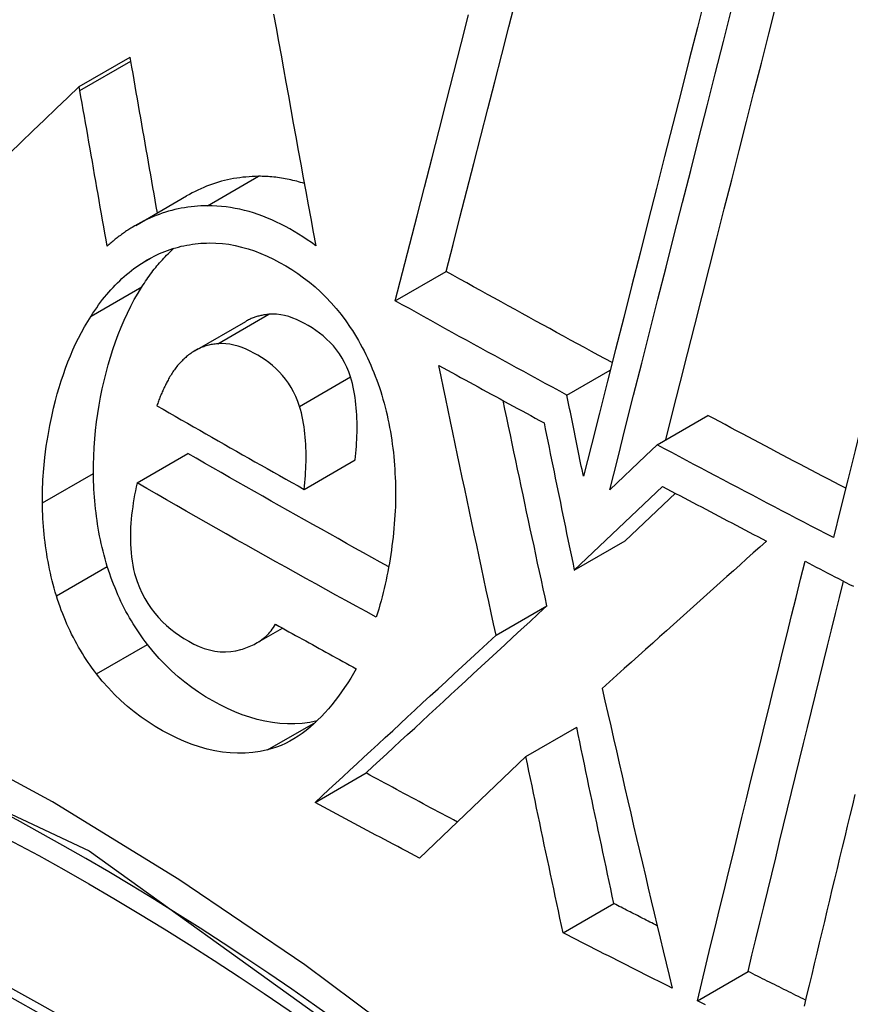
# Model space of a CAD drawing. Header units: inches. Extents: x 327.4 to 387.5, y 121.2 to 187.
# Tile 8 of 73: x 377.004 to 377.1002, y 137.0205 to 137.1345. Entities that reach past the tile are written whole.
import ezdxf

# ---------------------------------------------------------------- set-up
doc = ezdxf.new("R2010")
doc.units = ezdxf.units.IN
doc.header["$MEASUREMENT"] = 0
doc.layers.add('Visible Edges(ANSI)', color=7, linetype='Continuous', lineweight=25)
doc.layers.add('Visible Tangent Edges(ANSI)', color=7, linetype='Continuous', lineweight=25)

msp = doc.modelspace()

# ---------------------------------------------------------------- linework, layer by layer
at = {"layer": 'Visible Edges(ANSI)'}
for p, q in [((377.01087, 137.12678), (377.01677, 137.13018)), ((377.01685, 137.12974), (377.01677, 137.13018)), ((377.01095, 137.12633), (377.01087, 137.12678)), ((377.01742, 137.1107), (377.02332, 137.11411)), ((377.04747, 137.10196), (377.05337, 137.10537)), ((377.02426, 137.09616), (377.03016, 137.09957)), ((377.06736, 137.09103), (377.07239, 137.09393)), ((377.07782, 137.08527), (377.0837, 137.08867)), ((377.07782, 137.08527), (377.07647, 137.08399)), ((377.01757, 137.08086), (377.02347, 137.08426)), ((377.07647, 137.08399), (377.07232, 137.08004)), ((377.03694, 137.08011), (377.04283, 137.08352)), ((377.06822, 137.07074), (377.07845, 137.08045)), ((377.07411, 137.07414), (377.07993, 137.07966)), ((377.06822, 137.07074), (377.07411, 137.07414)), ((377.05915, 137.06322), (377.06504, 137.06662)), ((377.03144, 137.06232), (377.03442, 137.06404)), ((377.06261, 137.04915), (377.0685, 137.05255)), ((377.06261, 137.04915), (377.05028, 137.03738)), ((377.0382, 137.04385), (377.0441, 137.04725)), ((377.06693, 137.02873), (377.07281, 137.03212)), ((377.08247, 137.02087), (377.08834, 137.02426))]:
    msp.add_line(p, q, dxfattribs=at)
at = {"layer": 'Visible Edges(ANSI)', "flags": 128}
for points in [[(377.05337, 137.10537), (377.05417, 137.10848), (377.05497, 137.1116), (377.05577, 137.11473), (377.05658, 137.11787), (377.05739, 137.12102), (377.0582, 137.12418), (377.05902, 137.12734), (377.05983, 137.13051), (377.06065, 137.13368), (377.06146, 137.13685)], [(377.08343, 137.13735), (377.08248, 137.13363), (377.08153, 137.1299), (377.08058, 137.12617), (377.07963, 137.12243), (377.07868, 137.11869), (377.07773, 137.11495), (377.07678, 137.11121), (377.07583, 137.10748), (377.07488, 137.10375), (377.07394, 137.10003), (377.07299, 137.09632), (377.07206, 137.09263), (377.07112, 137.08894), (377.07019, 137.08528), (377.06927, 137.08163)], [(377.03339, 137.13515), (377.03368, 137.13358), (377.03396, 137.132), (377.03425, 137.13043), (377.03453, 137.12885), (377.03482, 137.12727), (377.0351, 137.12569), (377.03539, 137.12411), (377.03567, 137.12253), (377.03596, 137.12095), (377.03625, 137.11937), (377.03654, 137.11779), (377.03682, 137.11622), (377.03711, 137.11464), (377.0374, 137.11306), (377.03769, 137.11148), (377.03798, 137.10991), (377.03827, 137.10834)], [(377.07232, 137.08004), (377.07324, 137.08369), (377.07416, 137.08735), (377.07509, 137.09103), (377.07603, 137.09473), (377.07697, 137.09843), (377.07791, 137.10215), (377.07885, 137.10587), (377.0798, 137.1096), (377.08075, 137.11333), (377.0817, 137.11707), (377.08265, 137.12081), (377.08359, 137.12454), (377.08454, 137.12827), (377.08549, 137.132), (377.08644, 137.13572)], [(377.07881, 137.08584), (377.07964, 137.08915), (377.08049, 137.09247), (377.08133, 137.0958), (377.08218, 137.09915), (377.08303, 137.1025), (377.08388, 137.10586), (377.08473, 137.10923), (377.08559, 137.11261), (377.08645, 137.11598), (377.0873, 137.11936), (377.08816, 137.12274), (377.08902, 137.12612), (377.08988, 137.1295), (377.09074, 137.13287), (377.0916, 137.13624)], [(377.11346, 137.13557), (377.11262, 137.13219), (377.11177, 137.12881), (377.11091, 137.12541), (377.11006, 137.12202), (377.10921, 137.11861), (377.10836, 137.1152), (377.1075, 137.1118), (377.10665, 137.10839), (377.1058, 137.10498), (377.10495, 137.10157), (377.1041, 137.09816), (377.10325, 137.09476), (377.10241, 137.09137), (377.10157, 137.08798), (377.10073, 137.0846), (377.09989, 137.08123), (377.09906, 137.07787), (377.09823, 137.07452)], [(377.04747, 137.10196), (377.04831, 137.10523), (377.04915, 137.10851), (377.05, 137.1118), (377.05085, 137.11511), (377.0517, 137.11842), (377.05255, 137.12174), (377.05341, 137.12507), (377.05427, 137.1284), (377.05512, 137.13173), (377.05598, 137.13507)], [(377.01993, 137.11216), (377.0198, 137.11289), (377.01968, 137.11362), (377.01955, 137.11436), (377.01942, 137.11509), (377.01929, 137.11583), (377.01916, 137.11656), (377.01903, 137.11729), (377.0189, 137.11803), (377.01877, 137.11876), (377.01864, 137.1195), (377.01851, 137.12023), (377.01839, 137.12096), (377.01826, 137.1217), (377.01813, 137.12243), (377.018, 137.12316), (377.01787, 137.12389), (377.01774, 137.12463), (377.01762, 137.12536), (377.01749, 137.12609), (377.01736, 137.12682), (377.01723, 137.12755), (377.01711, 137.12828), (377.01698, 137.12901), (377.01685, 137.12974)], [(377.01087, 137.12678), (377.00954, 137.1255), (377.00821, 137.12422), (377.00687, 137.12293), (377.00552, 137.12164), (377.00417, 137.12035), (377.00282, 137.11906)], [(377.01412, 137.10828), (377.01399, 137.10904), (377.01385, 137.10979), (377.01372, 137.11054), (377.01359, 137.1113), (377.01345, 137.11205), (377.01332, 137.1128), (377.01319, 137.11356), (377.01306, 137.11431), (377.01293, 137.11506), (377.01279, 137.11582), (377.01266, 137.11657), (377.01253, 137.11732), (377.0124, 137.11808), (377.01227, 137.11883), (377.01213, 137.11958), (377.012, 137.12033), (377.01187, 137.12109), (377.01174, 137.12184), (377.01161, 137.12259), (377.01148, 137.12334), (377.01135, 137.12409), (377.01121, 137.12484), (377.01108, 137.12558), (377.01095, 137.12633)], [(377.03164, 137.11638), (377.03128, 137.11637), (377.03091, 137.11636), (377.03055, 137.11633), (377.03019, 137.1163), (377.02983, 137.11627), (377.02947, 137.11622), (377.02912, 137.11617), (377.02876, 137.11611), (377.02841, 137.11605), (377.02805, 137.11597), (377.0277, 137.11589), (377.02735, 137.1158), (377.027, 137.1157), (377.02666, 137.11559), (377.02631, 137.11548), (377.02597, 137.11536), (377.02563, 137.11523), (377.02529, 137.11509), (377.02495, 137.11494), (377.02462, 137.11479), (377.02429, 137.11463), (377.02396, 137.11447), (377.02364, 137.11429), (377.02332, 137.11411)], [(377.03695, 137.11554), (377.03673, 137.11561), (377.03651, 137.11568), (377.03629, 137.11574), (377.03607, 137.1158), (377.03584, 137.11586), (377.03562, 137.11591), (377.0354, 137.11596), (377.03518, 137.11601), (377.03496, 137.11606), (377.03474, 137.1161), (377.03452, 137.11614), (377.0343, 137.11617), (377.03408, 137.11621), (377.03385, 137.11624), (377.03363, 137.11627), (377.03341, 137.11629), (377.03319, 137.11631), (377.03297, 137.11633), (377.03275, 137.11635), (377.03253, 137.11636), (377.0323, 137.11637), (377.03208, 137.11637), (377.03186, 137.11638), (377.03164, 137.11638)], [(377.02574, 137.11297), (377.02536, 137.11296), (377.02497, 137.11295), (377.02459, 137.11292), (377.02421, 137.11289), (377.02383, 137.11285), (377.02346, 137.1128), (377.02308, 137.11274), (377.0227, 137.11268), (377.02233, 137.1126), (377.02196, 137.11252), (377.02159, 137.11243), (377.02122, 137.11233), (377.02086, 137.11222), (377.02049, 137.1121), (377.02013, 137.11197), (377.01977, 137.11184), (377.01941, 137.11169), (377.01906, 137.11154), (377.01871, 137.11138), (377.01836, 137.11121), (377.01801, 137.11103), (377.01767, 137.11085), (377.01733, 137.11065), (377.01699, 137.11045)], [(377.03827, 137.10834), (377.03778, 137.1087), (377.03729, 137.10904), (377.03679, 137.10937), (377.03629, 137.10968), (377.03579, 137.10999), (377.03528, 137.11028), (377.03476, 137.11056), (377.03424, 137.11083), (377.03372, 137.11108), (377.0332, 137.11132), (377.03267, 137.11155), (377.03215, 137.11176), (377.03162, 137.11195), (377.03108, 137.11213), (377.03055, 137.11229), (377.03002, 137.11243), (377.02948, 137.11256), (377.02895, 137.11267), (377.02841, 137.11277), (377.02788, 137.11284), (377.02734, 137.1129), (377.02681, 137.11294), (377.02628, 137.11297), (377.02574, 137.11297)], [(377.01699, 137.11045), (377.01687, 137.11037), (377.01674, 137.1103), (377.01662, 137.11022), (377.01649, 137.11013), (377.01637, 137.11005), (377.01625, 137.10997), (377.01612, 137.10988), (377.016, 137.1098), (377.01588, 137.10971), (377.01576, 137.10963), (377.01564, 137.10954), (377.01552, 137.10945), (377.0154, 137.10936), (377.01528, 137.10926), (377.01516, 137.10917), (377.01504, 137.10908), (377.01493, 137.10898), (377.01481, 137.10888), (377.01469, 137.10879), (377.01458, 137.10869), (377.01446, 137.10859), (377.01435, 137.10849), (377.01423, 137.10839), (377.01412, 137.10828)], [(377.01814, 137.10359), (377.01828, 137.1038), (377.01842, 137.10401), (377.01856, 137.10422), (377.0187, 137.10443), (377.01884, 137.10463), (377.01898, 137.10483), (377.01913, 137.10503), (377.01928, 137.10523), (377.01942, 137.10542), (377.01957, 137.10561), (377.01973, 137.1058), (377.01988, 137.10599), (377.02003, 137.10617), (377.02019, 137.10636), (377.02035, 137.10654), (377.02051, 137.10671), (377.02067, 137.10689), (377.02083, 137.10706), (377.02099, 137.10723), (377.02116, 137.1074), (377.02132, 137.10756), (377.02149, 137.10772), (377.02166, 137.10788), (377.02183, 137.10804)], [(377.01839, 137.10648), (377.01868, 137.10666), (377.01897, 137.10683), (377.01927, 137.10699), (377.01957, 137.10714), (377.01987, 137.10729), (377.02018, 137.10742), (377.02048, 137.10756), (377.02079, 137.10768), (377.0211, 137.1078), (377.02142, 137.10791), (377.02173, 137.10801), (377.02205, 137.1081), (377.02237, 137.10819), (377.02269, 137.10827), (377.02301, 137.10834), (377.02334, 137.10841), (377.02366, 137.10846), (377.02399, 137.10851), (377.02431, 137.10856), (377.02464, 137.10859), (377.02497, 137.10862), (377.0253, 137.10864), (377.02563, 137.10865), (377.02597, 137.10866)], [(377.02597, 137.10866), (377.02671, 137.10865), (377.02746, 137.10859), (377.0282, 137.1085), (377.02895, 137.10836), (377.02969, 137.10819), (377.03044, 137.10798), (377.03117, 137.10773), (377.03191, 137.10745), (377.03264, 137.10713), (377.03337, 137.10678), (377.03409, 137.1064), (377.0348, 137.10599), (377.0355, 137.10557), (377.03619, 137.10511), (377.03687, 137.10462), (377.03754, 137.10411), (377.03819, 137.10356), (377.03883, 137.10298), (377.03945, 137.10238), (377.04006, 137.10174), (377.04064, 137.10108), (377.04121, 137.10038), (377.04175, 137.09964), (377.04227, 137.09888)], [(377.01224, 137.10019), (377.01246, 137.10052), (377.01267, 137.10084), (377.0129, 137.10116), (377.01312, 137.10148), (377.01335, 137.10178), (377.01358, 137.10209), (377.01382, 137.10238), (377.01406, 137.10267), (377.0143, 137.10296), (377.01454, 137.10324), (377.01479, 137.10351), (377.01505, 137.10378), (377.01531, 137.10404), (377.01557, 137.10429), (377.01583, 137.10454), (377.0161, 137.10478), (377.01637, 137.10502), (377.01665, 137.10525), (377.01693, 137.10547), (377.01721, 137.10569), (377.0175, 137.1059), (377.01779, 137.1061), (377.01809, 137.10629), (377.01839, 137.10648)], [(377.0726, 137.09479), (377.0718, 137.09522), (377.07099, 137.09566), (377.07019, 137.0961), (377.06938, 137.09654), (377.06858, 137.09697), (377.06778, 137.09741), (377.06697, 137.09785), (377.06617, 137.09829), (377.06537, 137.09873), (377.06456, 137.09917), (377.06376, 137.09961), (377.06296, 137.10005), (377.06216, 137.10049), (377.06136, 137.10094), (377.06056, 137.10138), (377.05976, 137.10182), (377.05896, 137.10226), (377.05816, 137.1027), (377.05736, 137.10315), (377.05656, 137.10359), (377.05576, 137.10403), (377.05496, 137.10448), (377.05416, 137.10492), (377.05337, 137.10537)], [(377.01252, 137.08196), (377.01252, 137.08297), (377.01255, 137.08397), (377.0126, 137.08497), (377.01267, 137.08596), (377.01276, 137.08694), (377.01288, 137.08792), (377.01302, 137.08889), (377.01317, 137.08985), (377.01335, 137.09081), (377.01354, 137.09176), (377.01376, 137.0927), (377.01398, 137.09363), (377.01423, 137.09454), (377.01449, 137.09544), (377.01477, 137.09633), (377.01507, 137.0972), (377.01538, 137.09805), (377.01572, 137.0989), (377.01607, 137.09973), (377.01645, 137.10054), (377.01684, 137.10133), (377.01725, 137.10211), (377.01769, 137.10286), (377.01814, 137.10359)], [(377.06736, 137.09103), (377.06653, 137.09148), (377.06569, 137.09194), (377.06486, 137.09239), (377.06403, 137.09284), (377.06319, 137.0933), (377.06236, 137.09375), (377.06153, 137.0942), (377.0607, 137.09466), (377.05987, 137.09511), (377.05904, 137.09557), (377.05821, 137.09602), (377.05738, 137.09648), (377.05655, 137.09693), (377.05572, 137.09739), (377.0549, 137.09784), (377.05407, 137.0983), (377.05324, 137.09876), (377.05242, 137.09921), (377.05159, 137.09967), (377.05077, 137.10013), (377.04994, 137.10059), (377.04912, 137.10105), (377.04829, 137.1015), (377.04747, 137.10196)], [(377.00662, 137.07855), (377.00663, 137.07988), (377.00668, 137.08121), (377.00677, 137.08252), (377.0069, 137.08382), (377.00706, 137.08512), (377.00726, 137.08635), (377.00747, 137.0875), (377.00769, 137.08857), (377.00791, 137.08953), (377.00813, 137.09039), (377.00834, 137.09117), (377.00856, 137.09193), (377.00879, 137.09268), (377.00904, 137.09342), (377.0093, 137.09415), (377.00957, 137.09487), (377.00985, 137.09558), (377.01015, 137.09627), (377.01046, 137.09696), (377.01079, 137.09763), (377.01113, 137.09829), (377.01149, 137.09893), (377.01186, 137.09957), (377.01224, 137.10019)], [(377.03282, 137.1004), (377.0327, 137.10038), (377.03259, 137.10037), (377.03247, 137.10035), (377.03236, 137.10034), (377.03224, 137.10032), (377.03213, 137.10029), (377.03201, 137.10027), (377.0319, 137.10025), (377.03179, 137.10022), (377.03168, 137.10019), (377.03156, 137.10016), (377.03145, 137.10013), (377.03134, 137.10009), (377.03123, 137.10005), (377.03112, 137.10002), (377.03101, 137.09997), (377.0309, 137.09993), (377.03079, 137.09989), (377.03069, 137.09984), (377.03058, 137.09979), (377.03047, 137.09974), (377.03037, 137.09968), (377.03026, 137.09963), (377.03016, 137.09957)], [(377.04229, 137.09314), (377.04209, 137.09372), (377.04187, 137.09428), (377.04161, 137.09482), (377.04132, 137.09533), (377.04101, 137.09583), (377.04067, 137.09629), (377.04031, 137.09673), (377.03993, 137.09714), (377.03953, 137.09753), (377.03913, 137.09789), (377.03871, 137.09822), (377.03828, 137.09853), (377.03785, 137.09882), (377.03741, 137.09909), (377.03696, 137.09934), (377.03651, 137.09957), (377.03606, 137.09978), (377.0356, 137.09996), (377.03514, 137.10012), (377.03467, 137.10025), (377.03421, 137.10034), (377.03374, 137.1004), (377.03328, 137.10042), (377.03282, 137.1004)], [(377.04227, 137.09888), (377.04252, 137.0985), (377.04275, 137.09812), (377.04298, 137.09774), (377.04321, 137.09735), (377.04343, 137.09696), (377.04365, 137.09656), (377.04386, 137.09616), (377.04406, 137.09575), (377.04426, 137.09534), (377.04445, 137.09492), (377.04464, 137.0945), (377.04482, 137.09408), (377.045, 137.09365), (377.04517, 137.09322), (377.04533, 137.09278), (377.04549, 137.09234), (377.04564, 137.0919), (377.04579, 137.09145), (377.04593, 137.09101), (377.04606, 137.09056), (377.04618, 137.09011), (377.0463, 137.08965), (377.04642, 137.08919), (377.04653, 137.08873)], [(377.02692, 137.09699), (377.02677, 137.09697), (377.02662, 137.09695), (377.02647, 137.09693), (377.02632, 137.09691), (377.02617, 137.09688), (377.02602, 137.09685), (377.02588, 137.09681), (377.02573, 137.09677), (377.02559, 137.09673), (377.02544, 137.09669), (377.0253, 137.09664), (377.02515, 137.09659), (377.02501, 137.09653), (377.02487, 137.09647), (377.02473, 137.09641), (377.02459, 137.09634), (377.02446, 137.09627), (377.02432, 137.0962), (377.02419, 137.09612), (377.02406, 137.09604), (377.02393, 137.09595), (377.0238, 137.09586), (377.02367, 137.09577), (377.02354, 137.09568)], [(377.03639, 137.08973), (377.0362, 137.09031), (377.03597, 137.09087), (377.03571, 137.09141), (377.03543, 137.09193), (377.03511, 137.09241), (377.03478, 137.09287), (377.03443, 137.09331), (377.03405, 137.09371), (377.03366, 137.0941), (377.03326, 137.09445), (377.03285, 137.09479), (377.03242, 137.0951), (377.03199, 137.09538), (377.03156, 137.09565), (377.03111, 137.0959), (377.03066, 137.09614), (377.0302, 137.09635), (377.02973, 137.09654), (377.02927, 137.0967), (377.0288, 137.09683), (377.02833, 137.09693), (377.02785, 137.09699), (377.02738, 137.09701), (377.02692, 137.09699)], [(377.02354, 137.09568), (377.02343, 137.09559), (377.02332, 137.09549), (377.02321, 137.0954), (377.0231, 137.0953), (377.02299, 137.0952), (377.02288, 137.0951), (377.02278, 137.095), (377.02267, 137.09489), (377.02257, 137.09478), (377.02247, 137.09467), (377.02237, 137.09456), (377.02227, 137.09445), (377.02218, 137.09433), (377.02208, 137.09421), (377.02199, 137.09409), (377.0219, 137.09397), (377.02181, 137.09384), (377.02172, 137.09372), (377.02163, 137.09359), (377.02155, 137.09345), (377.02147, 137.09332), (377.02138, 137.09318), (377.02131, 137.09304), (377.02123, 137.0929)], [(377.05915, 137.06322), (377.05887, 137.06452), (377.05859, 137.06582), (377.05831, 137.06712), (377.05802, 137.06843), (377.05774, 137.06973), (377.05746, 137.07104), (377.05718, 137.07234), (377.05691, 137.07365), (377.05663, 137.07495), (377.05635, 137.07625), (377.05607, 137.07756), (377.0558, 137.07886), (377.05552, 137.08017), (377.05524, 137.08147), (377.05497, 137.08278), (377.05469, 137.08408), (377.05442, 137.08538), (377.05415, 137.08669), (377.05387, 137.08799), (377.0536, 137.08929), (377.05333, 137.09059), (377.05306, 137.09189), (377.05279, 137.09319), (377.05252, 137.09448)], [(377.05252, 137.09448), (377.05303, 137.0942), (377.05353, 137.09393), (377.05404, 137.09365), (377.05455, 137.09337), (377.05505, 137.09309), (377.05556, 137.09281), (377.05607, 137.09253), (377.05657, 137.09225), (377.05708, 137.09198), (377.05759, 137.0917), (377.0581, 137.09142), (377.0586, 137.09114), (377.05911, 137.09086), (377.05962, 137.09059), (377.06013, 137.09031), (377.06064, 137.09003), (377.06114, 137.08976), (377.06165, 137.08948), (377.06216, 137.0892), (377.06267, 137.08892), (377.06318, 137.08865), (377.06369, 137.08837), (377.0642, 137.0881), (377.06471, 137.08782)], [(377.02123, 137.0929), (377.02116, 137.09278), (377.0211, 137.09266), (377.02104, 137.09254), (377.02097, 137.09242), (377.02091, 137.09229), (377.02085, 137.09217), (377.02079, 137.09204), (377.02073, 137.09192), (377.02067, 137.09179), (377.02061, 137.09166), (377.02055, 137.09153), (377.02049, 137.0914), (377.02043, 137.09127), (377.02038, 137.09114), (377.02032, 137.09101), (377.02027, 137.09088), (377.02022, 137.09074), (377.02016, 137.09061), (377.02011, 137.09048), (377.02006, 137.09034), (377.02002, 137.09021), (377.01997, 137.09007), (377.01992, 137.08993), (377.01988, 137.0898)], [(377.04283, 137.08352), (377.04288, 137.08391), (377.04291, 137.0843), (377.04295, 137.0847), (377.04298, 137.0851), (377.043, 137.0855), (377.04302, 137.0859), (377.04304, 137.08631), (377.04305, 137.08671), (377.04306, 137.08711), (377.04306, 137.08752), (377.04305, 137.08792), (377.04304, 137.08832), (377.04302, 137.08873), (377.04299, 137.08913), (377.04296, 137.08954), (377.04292, 137.08995), (377.04288, 137.09035), (377.04282, 137.09076), (377.04276, 137.09116), (377.04268, 137.09156), (377.0426, 137.09196), (377.04251, 137.09236), (377.0424, 137.09275), (377.04229, 137.09314)], [(377.06927, 137.08163), (377.06919, 137.08202), (377.06911, 137.08241), (377.06903, 137.08281), (377.06895, 137.0832), (377.06887, 137.08359), (377.06879, 137.08398), (377.06871, 137.08437), (377.06863, 137.08476), (377.06855, 137.08516), (377.06847, 137.08555), (377.06839, 137.08594), (377.06831, 137.08633), (377.06823, 137.08672), (377.06815, 137.08712), (377.06807, 137.08751), (377.068, 137.0879), (377.06792, 137.08829), (377.06784, 137.08868), (377.06776, 137.08907), (377.06768, 137.08947), (377.0676, 137.08986), (377.06752, 137.09025), (377.06744, 137.09064), (377.06736, 137.09103)], [(377.01988, 137.0898), (377.02059, 137.08939), (377.02129, 137.08898), (377.022, 137.08858), (377.0227, 137.08817), (377.02341, 137.08777), (377.02412, 137.08736), (377.02483, 137.08696), (377.02554, 137.08655), (377.02625, 137.08615), (377.02695, 137.08574), (377.02766, 137.08534), (377.02837, 137.08494), (377.02909, 137.08453), (377.0298, 137.08413), (377.03051, 137.08373), (377.03122, 137.08332), (377.03193, 137.08292), (377.03265, 137.08252), (377.03336, 137.08212), (377.03408, 137.08172), (377.03479, 137.08131), (377.03551, 137.08091), (377.03622, 137.08051), (377.03694, 137.08011)], [(377.03694, 137.08011), (377.03698, 137.0805), (377.03702, 137.0809), (377.03705, 137.0813), (377.03708, 137.0817), (377.0371, 137.0821), (377.03713, 137.0825), (377.03714, 137.08291), (377.03715, 137.08331), (377.03716, 137.08372), (377.03716, 137.08413), (377.03715, 137.08454), (377.03714, 137.08494), (377.03712, 137.08535), (377.0371, 137.08575), (377.03706, 137.08616), (377.03702, 137.08656), (377.03698, 137.08696), (377.03692, 137.08736), (377.03686, 137.08776), (377.03678, 137.08816), (377.0367, 137.08856), (377.03661, 137.08896), (377.03651, 137.08935), (377.03639, 137.08973)], [(377.06504, 137.06662), (377.06483, 137.06761), (377.06461, 137.0686), (377.0644, 137.06959), (377.06419, 137.07058), (377.06397, 137.07157), (377.06376, 137.07256), (377.06355, 137.07355), (377.06333, 137.07454), (377.06312, 137.07553), (377.06291, 137.07652), (377.0627, 137.07751), (377.06249, 137.0785), (377.06228, 137.07949), (377.06207, 137.08049), (377.06186, 137.08148), (377.06165, 137.08247), (377.06144, 137.08346), (377.06123, 137.08445), (377.06102, 137.08544), (377.06081, 137.08643), (377.0606, 137.08742), (377.06039, 137.08841), (377.06019, 137.0894), (377.05998, 137.09039)], [(377.04653, 137.08873), (377.04663, 137.08825), (377.04673, 137.08777), (377.04682, 137.08729), (377.04691, 137.0868), (377.04699, 137.08632), (377.04707, 137.08583), (377.04714, 137.08535), (377.0472, 137.08487), (377.04726, 137.08438), (377.04731, 137.0839), (377.04735, 137.08342), (377.04739, 137.08293), (377.04743, 137.08245), (377.04745, 137.08196), (377.04748, 137.08148), (377.04749, 137.081), (377.04751, 137.08051), (377.04751, 137.08003), (377.04751, 137.07954), (377.04751, 137.07906), (377.0475, 137.07858), (377.04749, 137.07809), (377.04747, 137.07761), (377.04744, 137.07713)], [(377.09965, 137.08024), (377.09898, 137.08059), (377.09831, 137.08094), (377.09765, 137.08129), (377.09698, 137.08164), (377.09631, 137.08199), (377.09565, 137.08234), (377.09498, 137.08269), (377.09432, 137.08304), (377.09365, 137.08339), (377.09299, 137.08374), (377.09232, 137.08409), (377.09166, 137.08444), (377.09099, 137.08479), (377.09033, 137.08514), (377.08967, 137.08549), (377.089, 137.08585), (377.08834, 137.0862), (377.08768, 137.08655), (377.08701, 137.0869), (377.08635, 137.08725), (377.08569, 137.08761), (377.08503, 137.08796), (377.08436, 137.08831), (377.0837, 137.08867)], [(377.06471, 137.08782), (377.06485, 137.08711), (377.065, 137.0864), (377.06514, 137.08569), (377.06529, 137.08497), (377.06543, 137.08426), (377.06558, 137.08355), (377.06572, 137.08284), (377.06587, 137.08213), (377.06601, 137.08142), (377.06616, 137.0807), (377.06631, 137.07999), (377.06645, 137.07928), (377.0666, 137.07857), (377.06675, 137.07786), (377.06689, 137.07714), (377.06704, 137.07643), (377.06719, 137.07572), (377.06733, 137.07501), (377.06748, 137.0743), (377.06763, 137.07358), (377.06778, 137.07287), (377.06793, 137.07216), (377.06807, 137.07145), (377.06822, 137.07074)], [(377.09823, 137.07452), (377.09737, 137.07496), (377.09652, 137.07541), (377.09566, 137.07585), (377.09481, 137.0763), (377.09396, 137.07675), (377.0931, 137.07719), (377.09225, 137.07764), (377.0914, 137.07808), (377.09055, 137.07853), (377.08969, 137.07898), (377.08884, 137.07943), (377.08799, 137.07987), (377.08714, 137.08032), (377.08629, 137.08077), (377.08544, 137.08122), (377.08459, 137.08167), (377.08375, 137.08212), (377.0829, 137.08257), (377.08205, 137.08301), (377.0812, 137.08346), (377.08035, 137.08391), (377.07951, 137.08437), (377.07866, 137.08482), (377.07782, 137.08527)], [(377.04672, 137.07115), (377.04575, 137.07169), (377.04477, 137.07223), (377.04379, 137.07277), (377.04281, 137.07331), (377.04184, 137.07385), (377.04086, 137.0744), (377.03989, 137.07494), (377.03892, 137.07549), (377.03794, 137.07603), (377.03697, 137.07657), (377.036, 137.07712), (377.03503, 137.07767), (377.03407, 137.07821), (377.0331, 137.07876), (377.03213, 137.07931), (377.03117, 137.07986), (377.0302, 137.0804), (377.02924, 137.08095), (377.02827, 137.0815), (377.02731, 137.08205), (377.02635, 137.08261), (377.02539, 137.08316), (377.02443, 137.08371), (377.02347, 137.08426)], [(377.01413, 137.07118), (377.014, 137.07161), (377.01388, 137.07205), (377.01376, 137.07249), (377.01364, 137.07294), (377.01353, 137.07338), (377.01343, 137.07382), (377.01333, 137.07427), (377.01324, 137.07471), (377.01316, 137.07516), (377.01308, 137.07561), (377.013, 137.07606), (377.01294, 137.07651), (377.01287, 137.07696), (377.01282, 137.07741), (377.01276, 137.07786), (377.01272, 137.07831), (377.01267, 137.07877), (377.01264, 137.07922), (377.01261, 137.07968), (377.01258, 137.08013), (377.01256, 137.08059), (377.01254, 137.08104), (377.01253, 137.0815), (377.01252, 137.08196)], [(377.01757, 137.08086), (377.01748, 137.0804), (377.01738, 137.07994), (377.01729, 137.07948), (377.01721, 137.07902), (377.01713, 137.07855), (377.01707, 137.07808), (377.017, 137.07761), (377.01695, 137.07713), (377.0169, 137.07666), (377.01686, 137.07618), (377.01683, 137.0757), (377.01681, 137.07522), (377.0168, 137.07473), (377.0168, 137.07424), (377.01681, 137.07375), (377.01684, 137.07326), (377.01688, 137.07277), (377.01693, 137.07229), (377.017, 137.0718), (377.01708, 137.07132), (377.01718, 137.07084), (377.01729, 137.07037), (377.01743, 137.0699), (377.01758, 137.06944)], [(377.04527, 137.06531), (377.04411, 137.06595), (377.04294, 137.06659), (377.04177, 137.06723), (377.04061, 137.06787), (377.03944, 137.06851), (377.03828, 137.06915), (377.03712, 137.0698), (377.03596, 137.07044), (377.0348, 137.07109), (377.03364, 137.07173), (377.03249, 137.07238), (377.03133, 137.07303), (377.03018, 137.07367), (377.02903, 137.07432), (377.02788, 137.07497), (377.02673, 137.07562), (377.02558, 137.07627), (377.02443, 137.07693), (377.02328, 137.07758), (377.02214, 137.07823), (377.02099, 137.07889), (377.01985, 137.07954), (377.01871, 137.0802), (377.01757, 137.08086)], [(377.07845, 137.08045), (377.07895, 137.08018), (377.07945, 137.07992), (377.07995, 137.07965), (377.08045, 137.07939), (377.08095, 137.07912), (377.08145, 137.07886), (377.08195, 137.07859), (377.08245, 137.07833), (377.08295, 137.07807), (377.08345, 137.0778), (377.08395, 137.07754), (377.08445, 137.07727), (377.08495, 137.07701), (377.08545, 137.07675), (377.08595, 137.07648), (377.08645, 137.07622), (377.08696, 137.07595), (377.08746, 137.07569), (377.08796, 137.07543), (377.08846, 137.07516), (377.08896, 137.0749), (377.08946, 137.07464), (377.08997, 137.07438), (377.09047, 137.07411)], [(377.00824, 137.06777), (377.0081, 137.06821), (377.00798, 137.06865), (377.00786, 137.06909), (377.00774, 137.06953), (377.00763, 137.06997), (377.00753, 137.07042), (377.00744, 137.07086), (377.00734, 137.07131), (377.00726, 137.07176), (377.00718, 137.0722), (377.00711, 137.07265), (377.00704, 137.0731), (377.00697, 137.07355), (377.00692, 137.074), (377.00686, 137.07446), (377.00682, 137.07491), (377.00678, 137.07536), (377.00674, 137.07582), (377.00671, 137.07627), (377.00668, 137.07673), (377.00666, 137.07718), (377.00664, 137.07764), (377.00663, 137.07809), (377.00662, 137.07855)], [(377.04744, 137.07713), (377.04741, 137.07661), (377.04737, 137.0761), (377.04733, 137.07558), (377.04728, 137.07507), (377.04722, 137.07456), (377.04717, 137.07406), (377.0471, 137.07355), (377.04703, 137.07305), (377.04696, 137.07255), (377.04688, 137.07205), (377.0468, 137.07156), (377.04671, 137.07106), (377.04661, 137.07057), (377.04652, 137.07008), (377.04641, 137.0696), (377.0463, 137.06911), (377.04619, 137.06863), (377.04607, 137.06815), (377.04595, 137.06767), (377.04583, 137.06719), (377.04569, 137.06672), (377.04556, 137.06625), (377.04542, 137.06578), (377.04527, 137.06531)], [(377.09047, 137.07411), (377.0897, 137.07342), (377.08894, 137.07274), (377.08818, 137.07205), (377.08741, 137.07137), (377.08665, 137.07068), (377.08589, 137.07), (377.08512, 137.06931), (377.08435, 137.06862), (377.08358, 137.06793), (377.08281, 137.06724), (377.08204, 137.06654), (377.08126, 137.06585), (377.08048, 137.06514), (377.07969, 137.06444), (377.0789, 137.06373), (377.0781, 137.06301), (377.0773, 137.06229), (377.07648, 137.06156), (377.07567, 137.06083), (377.07484, 137.06008), (377.07401, 137.05934), (377.07316, 137.05858), (377.07231, 137.05781), (377.07145, 137.05704)], [(377.08247, 137.02087), (377.08299, 137.02298), (377.0835, 137.0251), (377.08401, 137.02722), (377.08453, 137.02934), (377.08504, 137.03146), (377.08556, 137.03359), (377.08608, 137.03572), (377.0866, 137.03785), (377.08712, 137.03998), (377.08764, 137.04211), (377.08816, 137.04424), (377.08868, 137.04637), (377.0892, 137.04851), (377.08973, 137.05064), (377.09025, 137.05276), (377.09077, 137.05489), (377.09129, 137.05701), (377.09182, 137.05913), (377.09234, 137.06125), (377.09286, 137.06337), (377.09338, 137.06548), (377.0939, 137.06758), (377.09442, 137.06969), (377.09494, 137.07178)], [(377.09494, 137.07178), (377.09537, 137.07156), (377.0958, 137.07133), (377.09623, 137.07111), (377.09666, 137.07089), (377.09709, 137.07066), (377.09752, 137.07044), (377.09795, 137.07022), (377.09838, 137.06999), (377.09882, 137.06977), (377.09925, 137.06955), (377.09968, 137.06932), (377.10011, 137.0691), (377.10054, 137.06888)], [(377.01878, 137.06214), (377.01853, 137.06247), (377.01829, 137.0628), (377.01805, 137.06313), (377.01781, 137.06347), (377.01758, 137.06382), (377.01736, 137.06417), (377.01713, 137.06452), (377.01692, 137.06488), (377.0167, 137.06524), (377.0165, 137.06561), (377.01629, 137.06598), (377.0161, 137.06636), (377.0159, 137.06674), (377.01571, 137.06712), (377.01553, 137.06751), (377.01535, 137.06791), (377.01518, 137.0683), (377.01502, 137.0687), (377.01485, 137.06911), (377.0147, 137.06952), (377.01455, 137.06993), (377.01441, 137.07034), (377.01427, 137.07076), (377.01413, 137.07118)], [(377.01758, 137.06944), (377.01784, 137.06876), (377.01813, 137.06811), (377.01846, 137.06747), (377.01882, 137.06687), (377.01921, 137.0663), (377.01962, 137.06576), (377.02006, 137.06526), (377.02051, 137.06478), (377.02099, 137.06433), (377.02148, 137.06392), (377.02198, 137.06353), (377.02249, 137.06317), (377.02301, 137.06283), (377.02356, 137.06251), (377.02415, 137.06219), (377.02475, 137.06192), (377.02536, 137.06169), (377.02597, 137.06151), (377.02659, 137.06138), (377.02721, 137.0613), (377.02782, 137.06128), (377.02842, 137.06131), (377.02902, 137.0614), (377.02961, 137.06155)], [(377.08834, 137.02426), (377.08879, 137.02613), (377.08925, 137.028), (377.0897, 137.02988), (377.09016, 137.03176), (377.09062, 137.03365), (377.09108, 137.03553), (377.09154, 137.03742), (377.092, 137.03931), (377.09246, 137.0412), (377.09292, 137.04309), (377.09338, 137.04498), (377.09384, 137.04687), (377.09431, 137.04876), (377.09477, 137.05065), (377.09523, 137.05254), (377.0957, 137.05443), (377.09616, 137.05632), (377.09662, 137.0582), (377.09709, 137.06008), (377.09755, 137.06197), (377.09802, 137.06385), (377.09848, 137.06572), (377.09894, 137.0676), (377.0994, 137.06947)], [(377.01288, 137.05874), (377.01263, 137.05906), (377.01239, 137.05939), (377.01215, 137.05973), (377.01191, 137.06007), (377.01168, 137.06041), (377.01146, 137.06076), (377.01124, 137.06111), (377.01102, 137.06147), (377.01081, 137.06183), (377.0106, 137.0622), (377.0104, 137.06257), (377.0102, 137.06295), (377.01, 137.06333), (377.00982, 137.06372), (377.00963, 137.06411), (377.00945, 137.0645), (377.00928, 137.0649), (377.00912, 137.0653), (377.00896, 137.0657), (377.0088, 137.06611), (377.00865, 137.06652), (377.00851, 137.06693), (377.00837, 137.06735), (377.00824, 137.06777)], [(377.0441, 137.04725), (377.04489, 137.04799), (377.04569, 137.04873), (377.04649, 137.04947), (377.04729, 137.05021), (377.0481, 137.05096), (377.04891, 137.05171), (377.04973, 137.05246), (377.05055, 137.05322), (377.05138, 137.05399), (377.05221, 137.05476), (377.05306, 137.05554), (377.05391, 137.05633), (377.05477, 137.05712), (377.05564, 137.05793), (377.05652, 137.05874), (377.05742, 137.05957), (377.05832, 137.06041), (377.05924, 137.06125), (377.06017, 137.06211), (377.06111, 137.06299), (377.06207, 137.06387), (377.06305, 137.06477), (377.06403, 137.06569), (377.06504, 137.06662)], [(377.02961, 137.06155), (377.0298, 137.06161), (377.02999, 137.06167), (377.03019, 137.06174), (377.03038, 137.06181), (377.03057, 137.06189), (377.03076, 137.06197), (377.03094, 137.06206), (377.03113, 137.06215), (377.03131, 137.06225), (377.0315, 137.06235), (377.03167, 137.06246), (377.03185, 137.06257), (377.03202, 137.0627), (377.03219, 137.06282), (377.03235, 137.06296), (377.03251, 137.0631), (377.03267, 137.06324), (377.03282, 137.0634), (377.03296, 137.06356), (377.0331, 137.06373), (377.03324, 137.06391), (377.03337, 137.06409), (377.03349, 137.06429), (377.0336, 137.06449)], [(377.0336, 137.06449), (377.03399, 137.06427), (377.03438, 137.06406), (377.03477, 137.06384), (377.03516, 137.06362), (377.03555, 137.06341), (377.03594, 137.06319), (377.03633, 137.06298), (377.03672, 137.06276), (377.03711, 137.06255), (377.0375, 137.06233), (377.03789, 137.06212), (377.03828, 137.0619), (377.03867, 137.06169), (377.03906, 137.06147), (377.03945, 137.06126), (377.03984, 137.06104), (377.04023, 137.06083), (377.04062, 137.06061), (377.04102, 137.0604), (377.04141, 137.06018), (377.0418, 137.05997), (377.04219, 137.05976), (377.04258, 137.05954), (377.04297, 137.05933)], [(377.03842, 137.05329), (377.03757, 137.05311), (377.03671, 137.053), (377.03585, 137.05294), (377.03499, 137.05294), (377.03412, 137.05299), (377.03325, 137.05309), (377.03237, 137.05325), (377.03149, 137.05345), (377.03062, 137.0537), (377.02975, 137.054), (377.02889, 137.05434), (377.02804, 137.05473), (377.02719, 137.05515), (377.02635, 137.0556), (377.02552, 137.05609), (377.02471, 137.05661), (377.0239, 137.05717), (377.02311, 137.05777), (377.02234, 137.0584), (377.02158, 137.05907), (377.02085, 137.05978), (377.02013, 137.06053), (377.01944, 137.06132), (377.01878, 137.06214)], [(377.0382, 137.04385), (377.039, 137.04459), (377.0398, 137.04533), (377.0406, 137.04607), (377.0414, 137.04681), (377.04221, 137.04756), (377.04303, 137.04831), (377.04384, 137.04907), (377.04467, 137.04983), (377.0455, 137.0506), (377.04633, 137.05137), (377.04718, 137.05215), (377.04803, 137.05294), (377.04889, 137.05374), (377.04976, 137.05454), (377.05065, 137.05536), (377.05154, 137.05618), (377.05244, 137.05702), (377.05336, 137.05786), (377.05429, 137.05872), (377.05523, 137.0596), (377.05619, 137.06048), (377.05716, 137.06138), (377.05815, 137.06229), (377.05915, 137.06322)], [(377.03268, 137.04992), (377.03183, 137.04974), (377.03097, 137.04961), (377.0301, 137.04954), (377.02922, 137.04953), (377.02834, 137.04957), (377.02746, 137.04967), (377.02657, 137.04982), (377.0257, 137.05002), (377.02482, 137.05027), (377.02395, 137.05056), (377.02308, 137.0509), (377.02222, 137.05128), (377.02137, 137.0517), (377.02053, 137.05215), (377.01969, 137.05265), (377.01886, 137.05317), (377.01805, 137.05373), (377.01725, 137.05433), (377.01647, 137.05497), (377.01571, 137.05564), (377.01497, 137.05636), (377.01425, 137.05711), (377.01355, 137.0579), (377.01288, 137.05874)], [(377.04297, 137.05933), (377.04265, 137.05878), (377.04232, 137.05823), (377.04198, 137.0577), (377.04162, 137.05717), (377.04127, 137.05665), (377.0409, 137.05614), (377.04052, 137.05564), (377.04013, 137.05515), (377.03974, 137.05468), (377.03933, 137.05423), (377.03892, 137.05378), (377.03849, 137.05336), (377.03806, 137.05295), (377.03762, 137.05256), (377.03716, 137.05219), (377.0367, 137.05184), (377.03623, 137.05151), (377.03575, 137.05121), (377.03526, 137.05093), (377.03476, 137.05068), (377.03426, 137.05045), (377.03374, 137.05024), (377.03322, 137.05007), (377.03268, 137.04992)], [(377.07145, 137.05704), (377.07177, 137.0556), (377.0721, 137.05415), (377.07243, 137.05271), (377.07276, 137.05126), (377.07309, 137.04982), (377.07342, 137.04837), (377.07375, 137.04692), (377.07408, 137.04548), (377.07442, 137.04403), (377.07475, 137.04258), (377.07509, 137.04113), (377.07543, 137.03968), (377.07577, 137.03824), (377.07611, 137.03679), (377.07645, 137.03534), (377.07679, 137.03389), (377.07713, 137.03244), (377.07748, 137.031), (377.07782, 137.02955), (377.07817, 137.0281), (377.07852, 137.02666), (377.07887, 137.02521), (377.07921, 137.02377), (377.07957, 137.02232)], [(377.07281, 137.03212), (377.07262, 137.03297), (377.07244, 137.03382), (377.07226, 137.03467), (377.07207, 137.03552), (377.07189, 137.03637), (377.07171, 137.03722), (377.07153, 137.03808), (377.07135, 137.03893), (377.07117, 137.03978), (377.07099, 137.04063), (377.07081, 137.04148), (377.07063, 137.04233), (377.07045, 137.04319), (377.07027, 137.04404), (377.07009, 137.04489), (377.06991, 137.04574), (377.06973, 137.04659), (377.06956, 137.04744), (377.06938, 137.04829), (377.0692, 137.04915), (377.06903, 137.05), (377.06885, 137.05085), (377.06867, 137.0517), (377.0685, 137.05255)], [(377.06693, 137.02873), (377.06674, 137.02958), (377.06656, 137.03043), (377.06638, 137.03128), (377.06619, 137.03213), (377.06601, 137.03298), (377.06583, 137.03383), (377.06565, 137.03468), (377.06547, 137.03553), (377.06529, 137.03638), (377.06511, 137.03723), (377.06492, 137.03809), (377.06474, 137.03894), (377.06457, 137.03979), (377.06439, 137.04064), (377.06421, 137.04149), (377.06403, 137.04234), (377.06385, 137.04319), (377.06367, 137.04405), (377.06349, 137.0449), (377.06332, 137.04575), (377.06314, 137.0466), (377.06296, 137.04745), (377.06279, 137.0483), (377.06261, 137.04915)], [(377.05468, 137.04157), (377.05423, 137.04181), (377.05379, 137.04204), (377.05335, 137.04228), (377.05291, 137.04251), (377.05246, 137.04275), (377.05202, 137.04299), (377.05158, 137.04322), (377.05114, 137.04346), (377.0507, 137.04369), (377.05026, 137.04393), (377.04982, 137.04417), (377.04937, 137.0444), (377.04893, 137.04464), (377.04849, 137.04488), (377.04805, 137.04511), (377.04761, 137.04535), (377.04717, 137.04559), (377.04673, 137.04583), (377.04629, 137.04606), (377.04585, 137.0463), (377.04541, 137.04654), (377.04497, 137.04678), (377.04453, 137.04701), (377.0441, 137.04725)], [(377.05028, 137.03738), (377.04978, 137.03765), (377.04927, 137.03792), (377.04877, 137.03818), (377.04826, 137.03845), (377.04776, 137.03872), (377.04725, 137.03899), (377.04675, 137.03926), (377.04624, 137.03953), (377.04574, 137.0398), (377.04524, 137.04006), (377.04473, 137.04033), (377.04423, 137.0406), (377.04372, 137.04087), (377.04322, 137.04114), (377.04272, 137.04141), (377.04222, 137.04168), (377.04171, 137.04195), (377.04121, 137.04222), (377.04071, 137.04249), (377.04021, 137.04277), (377.0397, 137.04304), (377.0392, 137.04331), (377.0387, 137.04358), (377.0382, 137.04385)], [(377.10072, 137.04476), (377.10043, 137.04354), (377.10013, 137.04232), (377.09984, 137.04109), (377.09954, 137.03987), (377.09925, 137.03864), (377.09895, 137.03742), (377.09865, 137.03619), (377.09836, 137.03496), (377.09806, 137.03374), (377.09777, 137.03251), (377.09748, 137.03128), (377.09718, 137.03005), (377.09689, 137.02882), (377.09659, 137.02759), (377.0963, 137.02637), (377.09601, 137.02514), (377.09571, 137.02391), (377.09542, 137.02268), (377.09513, 137.02146), (377.09484, 137.02023)], [(377.07782, 137.02956), (377.07761, 137.02966), (377.0774, 137.02977), (377.07719, 137.02988), (377.07698, 137.02998), (377.07677, 137.03009), (377.07656, 137.0302), (377.07636, 137.0303), (377.07615, 137.03041), (377.07594, 137.03052), (377.07573, 137.03062), (377.07552, 137.03073), (377.07531, 137.03084), (377.0751, 137.03094), (377.07489, 137.03105), (377.07468, 137.03116), (377.07448, 137.03126), (377.07427, 137.03137), (377.07406, 137.03148), (377.07385, 137.03158), (377.07364, 137.03169), (377.07343, 137.0318), (377.07322, 137.0319), (377.07301, 137.03201), (377.07281, 137.03212)], [(377.07957, 137.02232), (377.07904, 137.02259), (377.07851, 137.02285), (377.07798, 137.02312), (377.07745, 137.02338), (377.07692, 137.02365), (377.0764, 137.02392), (377.07587, 137.02418), (377.07534, 137.02445), (377.07481, 137.02471), (377.07429, 137.02498), (377.07376, 137.02525), (377.07323, 137.02551), (377.07271, 137.02578), (377.07218, 137.02605), (377.07165, 137.02631), (377.07113, 137.02658), (377.0706, 137.02685), (377.07008, 137.02712), (377.06955, 137.02738), (377.06903, 137.02765), (377.0685, 137.02792), (377.06798, 137.02819), (377.06745, 137.02846), (377.06693, 137.02873)], [(377.09501, 137.02094), (377.09473, 137.02108), (377.09445, 137.02122), (377.09417, 137.02135), (377.09389, 137.02149), (377.09361, 137.02163), (377.09334, 137.02177), (377.09306, 137.02191), (377.09278, 137.02204), (377.0925, 137.02218), (377.09223, 137.02232), (377.09195, 137.02246), (377.09167, 137.0226), (377.09139, 137.02273), (377.09112, 137.02287), (377.09084, 137.02301), (377.09056, 137.02315), (377.09028, 137.02329), (377.09001, 137.02342), (377.08973, 137.02356), (377.08945, 137.0237), (377.08917, 137.02384), (377.0889, 137.02398), (377.08862, 137.02412), (377.08834, 137.02426)], [(377.08341, 137.0204), (377.08294, 137.02064), (377.08247, 137.02087)]]:
    msp.add_lwpolyline(points, dxfattribs=at)
at = {"layer": 'Visible Edges(ANSI)'}
for centre, major_axis, start_param, end_param in [((377.11714, 136.25314), (-0.64961, 1.12515), 5.161526, 5.834048), ((377.0124, 136.75521), (0.15748, -0.27276), 2.363977, 7.060801)]:
    msp.add_ellipse(centre, major_axis=major_axis, ratio=0.57735, start_param=start_param, end_param=end_param, dxfattribs=at)
msp.add_ellipse((377.00892, 136.7532), major_axis=(-0.15994, 0.27703), ratio=0.57735, dxfattribs=at)
at = {"layer": 'Visible Tangent Edges(ANSI)'}
for p, q in [((377.01095, 137.12633), (377.01685, 137.12974)), ((377.02574, 137.11297), (377.03164, 137.11638)), ((377.01839, 137.10648), (377.01912, 137.1069)), ((377.01224, 137.10019), (377.01814, 137.10359)), ((377.02692, 137.09699), (377.03282, 137.1004)), ((377.03639, 137.08973), (377.04229, 137.09314)), ((377.00662, 137.07855), (377.01252, 137.08196)), ((377.00824, 137.06777), (377.01413, 137.07118)), ((377.01288, 137.05874), (377.01878, 137.06214)), ((377.03268, 137.04992), (377.03827, 137.05315))]:
    msp.add_line(p, q, dxfattribs=at)
at = {"layer": 'Visible Tangent Edges(ANSI)', "flags": 128}
for points in [[(377.10749, 136.96236), (377.09388, 136.97652), (377.07996, 136.98992), (377.06582, 137.00249), (377.05149, 137.0142), (377.03702, 137.02503), (377.02243, 137.03493), (377.00777, 137.0439), (376.99308, 137.05188), (376.97844, 137.05883), (376.96391, 137.06473), (376.94954, 137.06956), (376.93537, 137.07333), (376.92145, 137.07601), (376.90781, 137.07761), (376.89451, 137.0781), (376.8816, 137.07749), (376.86914, 137.07578), (376.85718, 137.07299), (376.84574, 137.06914)], [(376.76005, 136.91967), (376.77005, 136.97449), (376.79102, 137.01916), (376.8219, 137.05153), (376.86132, 137.07005), (376.90768, 137.07407), (376.9587, 137.0633), (377.01204, 137.03824), (377.06507, 137.00009), (377.11556, 136.95046)]]:
    msp.add_lwpolyline(points, dxfattribs=at)
at = {"layer": 'Visible Tangent Edges(ANSI)'}
for centre, major_axis, start_param, end_param in [((377.0114, 136.75464), (-0.17318, 0.29996), 5.05527, 10.652693), ((377.01135, 136.75461), (-0.15059, 0.26083), 4.097754, 6.89782)]:
    msp.add_ellipse(centre, major_axis=major_axis, ratio=0.57735, start_param=start_param, end_param=end_param, dxfattribs=at)
for centre, major_axis in [((377.01199, 136.75498), (0.17111, -0.29637)), ((377.00902, 136.75326), (-0.1627, 0.2818)), ((377.00892, 136.7532), (0.1621, -0.28076))]:
    msp.add_ellipse(centre, major_axis=major_axis, ratio=0.57735, dxfattribs=at)

doc.saveas('drawing.dxf')
